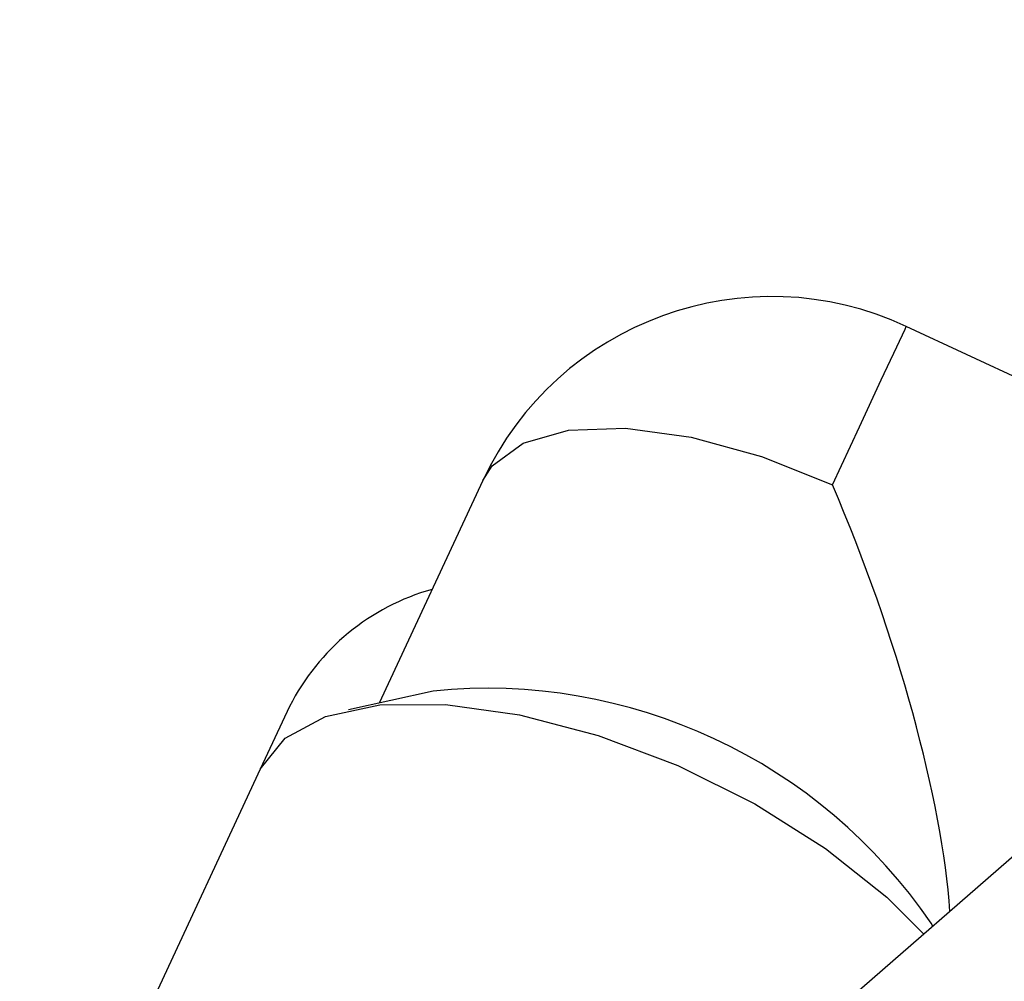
# Model space of a CAD drawing. Header units: inches. Extents: x 2.4 to 40.6, y 0.9 to 32.7.
# Tile 40 of 68: x 13.612 to 14.235, y 30.635 to 31.243. Entities that reach past the tile are written whole.
import ezdxf

# ---------------------------------------------------------------- set-up
doc = ezdxf.new("R2010")
doc.units = ezdxf.units.IN
doc.header["$MEASUREMENT"] = 0

msp = doc.modelspace()

# ---------------------------------------------------------------- linework, layer by layer
at = {"color": 7, "linetype": 'Continuous', "lineweight": 25}
for p, q in [((14.84805, 31.24299), (14.03246, 30.53282)), ((14.35553, 30.96383), (14.17284, 31.04902)), ((13.90496, 30.95152), (13.83935, 30.81082)), ((13.87354, 30.81844), (13.82003, 30.80651)), ((13.78274, 30.80866), (13.76422, 30.76893)), ((13.76422, 30.76893), (13.612, 30.4425)), ((14.18958, 30.66963), (14.1886, 30.67153))]:
    msp.add_line(p, q, dxfattribs=at)
at = {"color": 7, "linetype": 'Continuous', "lineweight": 25, "flags": 128}
for points in [[(14.12614, 30.94887), (14.14321, 30.98547), (14.15705, 31.01515), (14.16686, 31.03619), (14.17206, 31.04735), (14.17284, 31.04902)], [(13.90496, 30.95152), (13.91093, 30.96085), (13.93048, 30.97525), (13.95916, 30.98332), (13.99531, 30.9846), (14.03683, 30.979), (14.0813, 30.96685), (14.12614, 30.94887)], [(13.76422, 30.76893), (13.7799, 30.78862), (13.80552, 30.80241), (13.8399, 30.80965), (13.88141, 30.81001), (13.92812, 30.80347), (13.97784, 30.79034), (14.02825, 30.77123), (14.077, 30.74703), (14.12179, 30.71887), (14.16055, 30.68808), (14.18398, 30.66475)]]:
    msp.add_lwpolyline(points, dxfattribs=at)
at = {"color": 7, "linetype": 'Continuous', "lineweight": 25}
for centre, radius, start, end in [((14.08765, 30.86633), 0.20157, 65, 155), ((13.9118, 30.74341), 0.14462, 105.61937, 153.18173), ((13.90758, 30.48016), 0.33999, 34.25372, 95.74628)]:
    msp.add_arc(centre, radius, start, end, dxfattribs=at)
msp.add_ellipse((14.08765, 30.86633), major_axis=(-0.09483, 0.26055), ratio=0.238772, start_param=3.827721, end_param=4.946772, dxfattribs=at)

doc.saveas('drawing.dxf')
